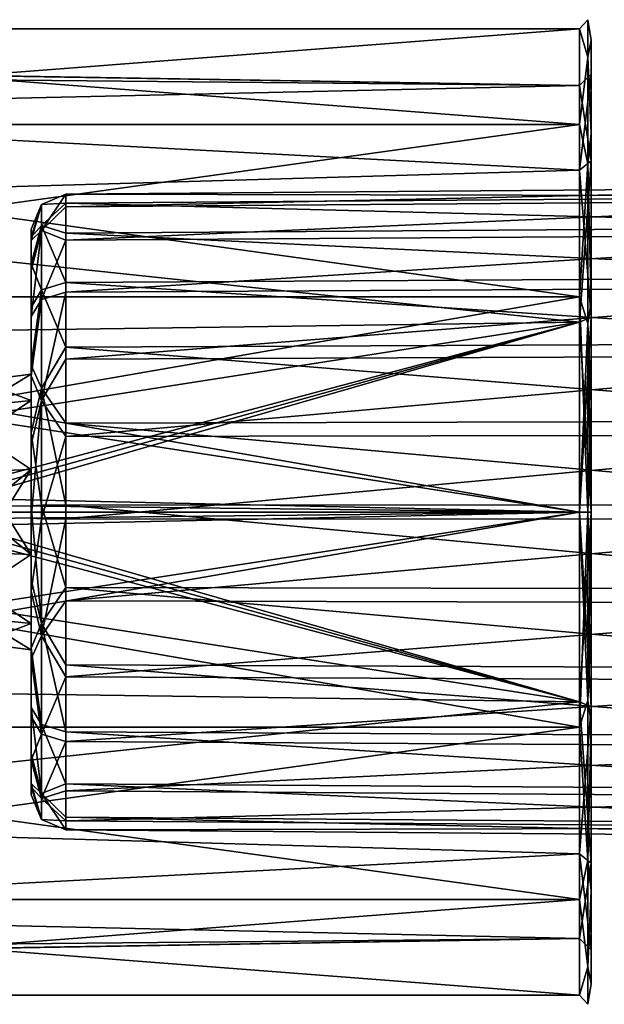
# Model space of a CAD drawing. Header units: millimetres. Extents: x -125 to 171, y -35 to 1363.
# Tile 78 of 256: x -30 to -20, y 62 to 78. Entities that reach past the tile are written whole.
import ezdxf

# ---------------------------------------------------------------- set-up
doc = ezdxf.new("R2010")
doc.units = ezdxf.units.MM
doc.header["$LTSCALE"] = 65.185185
for name, color, linetype in [('1237', 7, 'CONTINUOUS'), ('1238', 7, 'CONTINUOUS'), ('1239', 7, 'CONTINUOUS'), ('1240', 7, 'CONTINUOUS'), ('1241', 7, 'CONTINUOUS'), ('1316', 7, 'CONTINUOUS'), ('1318', 7, 'CONTINUOUS'), ('1321', 7, 'CONTINUOUS'), ('1322', 7, 'CONTINUOUS'), ('1324', 7, 'CONTINUOUS'), ('1325', 7, 'CONTINUOUS'), ('1327', 7, 'CONTINUOUS'), ('1328', 7, 'CONTINUOUS'), ('1329', 7, 'CONTINUOUS'), ('1332', 7, 'CONTINUOUS'), ('1333', 7, 'CONTINUOUS')]:
    doc.layers.add(name, color=color, linetype=linetype)

msp = doc.modelspace()

# ---------------------------------------------------------------- linework, layer by layer
at = {"layer": '1237', "linetype": 'CONTINUOUS'}
for points in [[(-14.061, 75.352, 1.561), (-14.061, 75.574, 0.123), (-29.705, 75.232, 1.526), (-14.061, 75.352, 1.561)], [(-14.061, 75.574, 0.123), (-14.061, 75.415, -1.324), (-29.705, 75.449, 0.12), (-14.061, 75.574, 0.123)], [(-29.705, 75.232, 1.526), (-14.061, 75.574, 0.123), (-29.705, 75.449, 0.12), (-29.705, 75.232, 1.526)], [(-29.705, 75.449, 0.12), (-14.061, 75.415, -1.324), (-29.705, 75.294, -1.294), (-29.705, 75.449, 0.12)], [(-14.061, 75.415, -1.324), (-14.061, 74.888, -2.681), (-29.705, 75.294, -1.294), (-14.061, 75.415, -1.324)], [(-14.061, 74.766, 2.893), (-14.061, 75.352, 1.561), (-29.705, 74.659, 2.828), (-14.061, 74.766, 2.893)], [(-29.705, 74.659, 2.828), (-14.061, 75.352, 1.561), (-29.705, 75.232, 1.526), (-29.705, 74.659, 2.828)], [(-29.705, 75.294, -1.294), (-14.061, 74.888, -2.681), (-29.705, 74.779, -2.62), (-29.705, 75.294, -1.294)], [(-14.061, 74.888, -2.681), (-14.061, 74.028, -3.854), (-29.705, 74.779, -2.62), (-14.061, 74.888, -2.681)], [(-29.705, 74.779, -2.62), (-14.061, 74.028, -3.854), (-29.705, 73.938, -3.768), (-29.705, 74.779, -2.62)], [(-14.061, 73.854, 4.028), (-14.061, 74.766, 2.893), (-29.705, 73.768, 3.938), (-14.061, 73.854, 4.028)], [(-29.705, 73.768, 3.938), (-14.061, 74.766, 2.893), (-29.705, 74.659, 2.828), (-29.705, 73.768, 3.938)], [(-14.061, 74.028, -3.854), (-14.061, 72.893, -4.766), (-29.705, 73.938, -3.768), (-14.061, 74.028, -3.854)], [(-29.705, 73.938, -3.768), (-14.061, 72.893, -4.766), (-29.705, 72.828, -4.659), (-29.705, 73.938, -3.768)], [(-14.061, 72.893, -4.766), (-14.061, 71.561, -5.352), (-29.705, 72.828, -4.659), (-14.061, 72.893, -4.766)], [(-29.705, 72.828, -4.659), (-14.061, 71.561, -5.352), (-29.705, 71.526, -5.232), (-29.705, 72.828, -4.659)], [(-14.061, 71.561, -5.352), (-14.061, 70.123, -5.574), (-29.705, 71.526, -5.232), (-14.061, 71.561, -5.352)], [(-29.705, 71.526, -5.232), (-14.061, 70.123, -5.574), (-29.705, 70.12, -5.449), (-29.705, 71.526, -5.232)], [(-14.061, 70.123, -5.574), (-14.061, 68.676, -5.415), (-29.705, 70.12, -5.449), (-14.061, 70.123, -5.574)], [(-29.705, 70.12, -5.449), (-14.061, 68.676, -5.415), (-29.705, 68.706, -5.294), (-29.705, 70.12, -5.449)], [(-14.061, 68.676, -5.415), (-14.061, 67.319, -4.888), (-29.705, 68.706, -5.294), (-14.061, 68.676, -5.415)], [(-29.705, 68.706, -5.294), (-14.061, 67.319, -4.888), (-29.705, 67.38, -4.779), (-29.705, 68.706, -5.294)], [(-14.061, 67.319, -4.888), (-14.061, 66.146, -4.028), (-29.705, 67.38, -4.779), (-14.061, 67.319, -4.888)], [(-14.061, 66.146, -4.028), (-29.705, 66.232, -3.938), (-29.705, 67.38, -4.779), (-14.061, 66.146, -4.028)]]:
    msp.add_3dface(points, dxfattribs=at)
at = {"layer": '1238', "linetype": 'CONTINUOUS'}
for points in [[(-29.705, 75.232, 1.526), (-29.705, 75.449, 0.12), (-30.126, 74.826, 2.124), (-29.705, 75.232, 1.526)], [(-29.705, 75.449, 0.12), (-29.705, 75.294, -1.294), (-30.126, 75.271, 0.116), (-29.705, 75.449, 0.12)], [(-29.705, 75.449, 0.12), (-30.126, 75.271, 0.116), (-30.126, 74.826, 2.124), (-29.705, 75.449, 0.12)], [(-30.126, 75.271, 0.116), (-30.126, 74.914, -1.91), (-30.3, 74.712, -1.149), (-30.126, 75.271, 0.116)], [(-30.126, 74.826, 2.124), (-30.126, 75.271, 0.116), (-30.3, 74.655, 1.363), (-30.126, 74.826, 2.124)], [(-30.3, 74.655, 1.363), (-30.126, 75.271, 0.116), (-30.3, 74.849, 0.11), (-30.3, 74.655, 1.363)], [(-30.3, 74.849, 0.11), (-30.126, 75.271, 0.116), (-30.3, 74.712, -1.149), (-30.3, 74.849, 0.11)], [(-29.705, 75.294, -1.294), (-29.705, 74.779, -2.62), (-30.126, 74.914, -1.91), (-29.705, 75.294, -1.294)], [(-29.705, 75.294, -1.294), (-30.126, 74.914, -1.91), (-30.126, 75.271, 0.116), (-29.705, 75.294, -1.294)], [(-29.705, 74.659, 2.828), (-29.705, 75.232, 1.526), (-30.126, 74.826, 2.124), (-29.705, 74.659, 2.828)], [(-30.126, 74.914, -1.91), (-30.126, 73.809, -3.645), (-30.3, 74.253, -2.331), (-30.126, 74.914, -1.91)], [(-30.3, 74.712, -1.149), (-30.126, 74.914, -1.91), (-30.3, 74.253, -2.331), (-30.3, 74.712, -1.149)], [(-30.126, 73.645, 3.809), (-30.126, 74.826, 2.124), (-30.3, 73.353, 3.504), (-30.126, 73.645, 3.809)], [(-30.3, 73.353, 3.504), (-30.126, 74.826, 2.124), (-30.3, 74.143, 2.522), (-30.3, 73.353, 3.504)], [(-30.3, 74.143, 2.522), (-30.126, 74.826, 2.124), (-30.3, 74.655, 1.363), (-30.3, 74.143, 2.522)], [(-29.705, 74.779, -2.62), (-29.705, 73.938, -3.768), (-30.126, 74.914, -1.91), (-29.705, 74.779, -2.62)], [(-29.705, 73.938, -3.768), (-30.126, 73.809, -3.645), (-30.126, 74.914, -1.91), (-29.705, 73.938, -3.768)], [(-29.705, 74.659, 2.828), (-30.126, 74.826, 2.124), (-30.126, 73.645, 3.809), (-29.705, 74.659, 2.828)], [(-29.705, 73.768, 3.938), (-29.705, 74.659, 2.828), (-30.126, 73.645, 3.809), (-29.705, 73.768, 3.938)], [(-30.3, 74.253, -2.331), (-30.126, 73.809, -3.645), (-30.3, 73.504, -3.353), (-30.3, 74.253, -2.331)], [(-30.126, 73.809, -3.645), (-30.126, 72.124, -4.826), (-30.3, 72.516, -4.146), (-30.126, 73.809, -3.645)], [(-30.3, 73.504, -3.353), (-30.126, 73.809, -3.645), (-30.3, 72.516, -4.146), (-30.3, 73.504, -3.353)], [(-29.705, 73.938, -3.768), (-29.705, 72.828, -4.659), (-30.126, 73.809, -3.645), (-29.705, 73.938, -3.768)], [(-29.705, 72.828, -4.659), (-30.126, 72.124, -4.826), (-30.126, 73.809, -3.645), (-29.705, 72.828, -4.659)], [(-29.705, 72.828, -4.659), (-29.705, 71.526, -5.232), (-30.126, 72.124, -4.826), (-29.705, 72.828, -4.659)], [(-30.3, 72.516, -4.146), (-30.126, 72.124, -4.826), (-30.3, 71.356, -4.657), (-30.3, 72.516, -4.146)], [(-30.126, 72.124, -4.826), (-30.126, 70.116, -5.271), (-30.3, 71.356, -4.657), (-30.126, 72.124, -4.826)], [(-29.705, 71.526, -5.232), (-29.705, 70.12, -5.449), (-30.126, 72.124, -4.826), (-29.705, 71.526, -5.232)], [(-29.705, 70.12, -5.449), (-30.126, 70.116, -5.271), (-30.126, 72.124, -4.826), (-29.705, 70.12, -5.449)], [(-30.3, 71.356, -4.657), (-30.126, 70.116, -5.271), (-30.3, 70.103, -4.849), (-30.3, 71.356, -4.657)], [(-30.126, 70.116, -5.271), (-30.126, 68.09, -4.914), (-30.3, 70.103, -4.849), (-30.126, 70.116, -5.271)], [(-30.3, 70.103, -4.849), (-30.126, 68.09, -4.914), (-30.3, 68.844, -4.71), (-30.3, 70.103, -4.849)], [(-29.705, 70.12, -5.449), (-29.705, 68.706, -5.294), (-30.126, 70.116, -5.271), (-29.705, 70.12, -5.449)], [(-29.705, 68.706, -5.294), (-30.126, 68.09, -4.914), (-30.126, 70.116, -5.271), (-29.705, 68.706, -5.294)], [(-30.3, 68.844, -4.71), (-30.126, 68.09, -4.914), (-30.3, 67.663, -4.25), (-30.3, 68.844, -4.71)], [(-29.705, 68.706, -5.294), (-29.705, 67.38, -4.779), (-30.126, 68.09, -4.914), (-29.705, 68.706, -5.294)], [(-30.126, 68.09, -4.914), (-30.126, 66.355, -3.809), (-30.3, 67.663, -4.25), (-30.126, 68.09, -4.914)], [(-29.705, 67.38, -4.779), (-29.705, 66.232, -3.938), (-30.126, 68.09, -4.914), (-29.705, 67.38, -4.779)], [(-29.705, 66.232, -3.938), (-30.126, 66.355, -3.809), (-30.126, 68.09, -4.914), (-29.705, 66.232, -3.938)], [(-30.126, 66.355, -3.809), (-30.3, 66.647, -3.504), (-30.3, 67.663, -4.25), (-30.126, 66.355, -3.809)]]:
    msp.add_3dface(points, dxfattribs=at)
at = {"layer": '1239', "linetype": 'CONTINUOUS'}
for points in [[(-30.3, 74.655, 1.363), (-30.3, 74.849, 0.11), (-30.3, 71.156, 4.71), (-30.3, 74.655, 1.363)], [(-30.3, 74.849, 0.11), (-30.3, 74.712, -1.149), (-30.3, 69.897, 4.849), (-30.3, 74.849, 0.11)], [(-30.3, 71.156, 4.71), (-30.3, 74.849, 0.11), (-30.3, 69.897, 4.849), (-30.3, 71.156, 4.71)], [(-30.3, 74.712, -1.149), (-30.3, 74.253, -2.331), (-30.3, 71.91, 1.388), (-30.3, 74.712, -1.149)], [(-30.3, 69.897, 4.849), (-30.3, 74.712, -1.149), (-30.3, 68.644, 4.657), (-30.3, 69.897, 4.849)], [(-30.3, 68.644, 4.657), (-30.3, 74.712, -1.149), (-30.3, 71.91, 1.388), (-30.3, 68.644, 4.657)], [(-30.3, 74.143, 2.522), (-30.3, 74.655, 1.363), (-30.3, 72.337, 4.25), (-30.3, 74.143, 2.522)], [(-30.3, 72.337, 4.25), (-30.3, 74.655, 1.363), (-30.3, 71.156, 4.71), (-30.3, 72.337, 4.25)], [(-30.3, 74.253, -2.331), (-30.3, 73.504, -3.353), (-30.3, 71.91, -1.388), (-30.3, 74.253, -2.331)], [(-30.3, 72.361), (-30.3, 74.253, -2.331), (-30.3, 71.91, -1.388), (-30.3, 72.361)], [(-30.3, 74.253, -2.331), (-30.3, 72.361), (-30.3, 71.91, 1.388), (-30.3, 74.253, -2.331)], [(-30.3, 73.353, 3.504), (-30.3, 74.143, 2.522), (-30.3, 72.337, 4.25), (-30.3, 73.353, 3.504)], [(-30.3, 73.504, -3.353), (-30.3, 72.516, -4.146), (-30.3, 70.73, -2.245), (-30.3, 73.504, -3.353)], [(-30.3, 71.91, -1.388), (-30.3, 73.504, -3.353), (-30.3, 70.73, -2.245), (-30.3, 71.91, -1.388)], [(-30.3, 72.516, -4.146), (-30.3, 71.356, -4.657), (-30.3, 69.27, -2.245), (-30.3, 72.516, -4.146)], [(-30.3, 70.73, -2.245), (-30.3, 72.516, -4.146), (-30.3, 69.27, -2.245), (-30.3, 70.73, -2.245)], [(-30.3, 70.73, 2.245), (-30.3, 68.644, 4.657), (-30.3, 71.91, 1.388), (-30.3, 70.73, 2.245)], [(-30.3, 71.356, -4.657), (-30.3, 70.103, -4.849), (-30.3, 65.288, 1.149), (-30.3, 71.356, -4.657)], [(-30.3, 71.356, -4.657), (-30.3, 65.288, 1.149), (-30.3, 68.09, -1.388), (-30.3, 71.356, -4.657)], [(-30.3, 69.27, -2.245), (-30.3, 71.356, -4.657), (-30.3, 68.09, -1.388), (-30.3, 69.27, -2.245)], [(-30.3, 67.484, 4.146), (-30.3, 68.644, 4.657), (-30.3, 70.73, 2.245), (-30.3, 67.484, 4.146)], [(-30.3, 69.27, 2.245), (-30.3, 67.484, 4.146), (-30.3, 70.73, 2.245), (-30.3, 69.27, 2.245)], [(-30.3, 70.103, -4.849), (-30.3, 68.844, -4.71), (-30.3, 65.151, -0.11), (-30.3, 70.103, -4.849)], [(-30.3, 65.288, 1.149), (-30.3, 70.103, -4.849), (-30.3, 65.151, -0.11), (-30.3, 65.288, 1.149)], [(-30.3, 66.496, 3.353), (-30.3, 67.484, 4.146), (-30.3, 69.27, 2.245), (-30.3, 66.496, 3.353)], [(-30.3, 68.09, 1.388), (-30.3, 66.496, 3.353), (-30.3, 69.27, 2.245), (-30.3, 68.09, 1.388)], [(-30.3, 68.844, -4.71), (-30.3, 67.663, -4.25), (-30.3, 65.345, -1.363), (-30.3, 68.844, -4.71)], [(-30.3, 65.151, -0.11), (-30.3, 68.844, -4.71), (-30.3, 65.345, -1.363), (-30.3, 65.151, -0.11)], [(-30.3, 65.747, 2.331), (-30.3, 66.496, 3.353), (-30.3, 68.09, 1.388), (-30.3, 65.747, 2.331)], [(-30.3, 65.288, 1.149), (-30.3, 65.747, 2.331), (-30.3, 68.09, -1.388), (-30.3, 65.288, 1.149)], [(-30.3, 68.09, -1.388), (-30.3, 65.747, 2.331), (-30.3, 67.639), (-30.3, 68.09, -1.388)], [(-30.3, 67.639), (-30.3, 65.747, 2.331), (-30.3, 68.09, 1.388), (-30.3, 67.639)], [(-30.3, 67.663, -4.25), (-30.3, 66.647, -3.504), (-30.3, 65.857, -2.522), (-30.3, 67.663, -4.25)], [(-30.3, 65.345, -1.363), (-30.3, 67.663, -4.25), (-30.3, 65.857, -2.522), (-30.3, 65.345, -1.363)]]:
    msp.add_3dface(points, dxfattribs=at)
at = {"layer": '1240', "linetype": 'CONTINUOUS'}
for points in [[(-30.126, 73.645, 3.809), (-30.3, 73.353, 3.504), (-30.3, 72.337, 4.25), (-30.126, 73.645, 3.809)], [(-30.126, 73.645, 3.809), (-30.3, 72.337, 4.25), (-30.126, 71.91, 4.914), (-30.126, 73.645, 3.809)], [(-29.705, 73.768, 3.938), (-30.126, 73.645, 3.809), (-30.126, 71.91, 4.914), (-29.705, 73.768, 3.938)], [(-29.705, 73.768, 3.938), (-30.126, 71.91, 4.914), (-29.705, 72.62, 4.779), (-29.705, 73.768, 3.938)], [(-29.705, 72.62, 4.779), (-30.126, 71.91, 4.914), (-29.705, 71.294, 5.294), (-29.705, 72.62, 4.779)], [(-30.3, 72.337, 4.25), (-30.3, 71.156, 4.71), (-30.126, 71.91, 4.914), (-30.3, 72.337, 4.25)], [(-30.3, 71.156, 4.71), (-30.3, 69.897, 4.849), (-30.126, 71.91, 4.914), (-30.3, 71.156, 4.71)], [(-30.126, 71.91, 4.914), (-30.3, 69.897, 4.849), (-30.126, 69.884, 5.271), (-30.126, 71.91, 4.914)], [(-30.126, 71.91, 4.914), (-30.126, 69.884, 5.271), (-29.705, 71.294, 5.294), (-30.126, 71.91, 4.914)], [(-29.705, 71.294, 5.294), (-30.126, 69.884, 5.271), (-29.705, 69.88, 5.449), (-29.705, 71.294, 5.294)], [(-30.3, 69.897, 4.849), (-30.3, 68.644, 4.657), (-30.126, 69.884, 5.271), (-30.3, 69.897, 4.849)], [(-30.126, 69.884, 5.271), (-30.3, 68.644, 4.657), (-30.126, 67.876, 4.826), (-30.126, 69.884, 5.271)], [(-30.126, 69.884, 5.271), (-30.126, 67.876, 4.826), (-29.705, 69.88, 5.449), (-30.126, 69.884, 5.271)], [(-29.705, 69.88, 5.449), (-30.126, 67.876, 4.826), (-29.705, 68.474, 5.232), (-29.705, 69.88, 5.449)], [(-30.3, 68.644, 4.657), (-30.3, 67.484, 4.146), (-30.126, 67.876, 4.826), (-30.3, 68.644, 4.657)], [(-29.705, 68.474, 5.232), (-30.126, 67.876, 4.826), (-29.705, 67.172, 4.659), (-29.705, 68.474, 5.232)], [(-30.126, 67.876, 4.826), (-30.3, 67.484, 4.146), (-30.126, 66.191, 3.645), (-30.126, 67.876, 4.826)], [(-30.126, 67.876, 4.826), (-30.126, 66.191, 3.645), (-29.705, 67.172, 4.659), (-30.126, 67.876, 4.826)], [(-30.3, 67.484, 4.146), (-30.3, 66.496, 3.353), (-30.126, 66.191, 3.645), (-30.3, 67.484, 4.146)], [(-29.705, 67.172, 4.659), (-30.126, 66.191, 3.645), (-29.705, 66.062, 3.768), (-29.705, 67.172, 4.659)], [(-30.3, 66.647, -3.504), (-30.126, 66.355, -3.809), (-30.126, 65.174, -2.124), (-30.3, 66.647, -3.504)], [(-30.3, 65.857, -2.522), (-30.3, 66.647, -3.504), (-30.126, 65.174, -2.124), (-30.3, 65.857, -2.522)], [(-30.3, 66.496, 3.353), (-30.3, 65.747, 2.331), (-30.126, 66.191, 3.645), (-30.3, 66.496, 3.353)], [(-30.126, 66.355, -3.809), (-29.705, 66.232, -3.938), (-29.705, 65.341, -2.828), (-30.126, 66.355, -3.809)], [(-30.126, 65.174, -2.124), (-30.126, 66.355, -3.809), (-29.705, 65.341, -2.828), (-30.126, 65.174, -2.124)], [(-30.126, 66.191, 3.645), (-30.3, 65.747, 2.331), (-30.126, 65.086, 1.91), (-30.126, 66.191, 3.645)], [(-30.126, 66.191, 3.645), (-30.126, 65.086, 1.91), (-29.705, 66.062, 3.768), (-30.126, 66.191, 3.645)], [(-29.705, 66.062, 3.768), (-30.126, 65.086, 1.91), (-29.705, 65.221, 2.62), (-29.705, 66.062, 3.768)], [(-30.3, 65.345, -1.363), (-30.3, 65.857, -2.522), (-30.126, 65.174, -2.124), (-30.3, 65.345, -1.363)], [(-30.3, 65.747, 2.331), (-30.3, 65.288, 1.149), (-30.126, 65.086, 1.91), (-30.3, 65.747, 2.331)], [(-30.3, 65.151, -0.11), (-30.3, 65.345, -1.363), (-30.126, 64.729, -0.116), (-30.3, 65.151, -0.11)], [(-30.126, 64.729, -0.116), (-30.3, 65.345, -1.363), (-30.126, 65.174, -2.124), (-30.126, 64.729, -0.116)], [(-29.705, 64.768, -1.526), (-30.126, 65.174, -2.124), (-29.705, 65.341, -2.828), (-29.705, 64.768, -1.526)], [(-30.3, 65.288, 1.149), (-30.3, 65.151, -0.11), (-30.126, 64.729, -0.116), (-30.3, 65.288, 1.149)], [(-30.126, 65.086, 1.91), (-30.3, 65.288, 1.149), (-30.126, 64.729, -0.116), (-30.126, 65.086, 1.91)], [(-29.705, 65.221, 2.62), (-30.126, 65.086, 1.91), (-29.705, 64.706, 1.294), (-29.705, 65.221, 2.62)], [(-30.126, 64.729, -0.116), (-30.126, 65.174, -2.124), (-29.705, 64.551, -0.12), (-30.126, 64.729, -0.116)], [(-29.705, 64.551, -0.12), (-30.126, 65.174, -2.124), (-29.705, 64.768, -1.526), (-29.705, 64.551, -0.12)], [(-30.126, 65.086, 1.91), (-30.126, 64.729, -0.116), (-29.705, 64.706, 1.294), (-30.126, 65.086, 1.91)], [(-29.705, 64.706, 1.294), (-30.126, 64.729, -0.116), (-29.705, 64.551, -0.12), (-29.705, 64.706, 1.294)]]:
    msp.add_3dface(points, dxfattribs=at)
at = {"layer": '1241', "linetype": 'CONTINUOUS'}
for points in [[(-14.061, 73.854, 4.028), (-29.705, 73.768, 3.938), (-29.705, 72.62, 4.779), (-14.061, 73.854, 4.028)], [(-14.061, 73.854, 4.028), (-29.705, 72.62, 4.779), (-14.061, 72.681, 4.888), (-14.061, 73.854, 4.028)], [(-29.705, 72.62, 4.779), (-29.705, 71.294, 5.294), (-14.061, 72.681, 4.888), (-29.705, 72.62, 4.779)], [(-14.061, 72.681, 4.888), (-29.705, 71.294, 5.294), (-14.061, 71.324, 5.415), (-14.061, 72.681, 4.888)], [(-29.705, 71.294, 5.294), (-29.705, 69.88, 5.449), (-14.061, 71.324, 5.415), (-29.705, 71.294, 5.294)], [(-14.061, 71.324, 5.415), (-29.705, 69.88, 5.449), (-14.061, 69.877, 5.574), (-14.061, 71.324, 5.415)], [(-29.705, 69.88, 5.449), (-29.705, 68.474, 5.232), (-14.061, 69.877, 5.574), (-29.705, 69.88, 5.449)], [(-14.061, 69.877, 5.574), (-29.705, 68.474, 5.232), (-14.061, 68.439, 5.352), (-14.061, 69.877, 5.574)], [(-29.705, 68.474, 5.232), (-29.705, 67.172, 4.659), (-14.061, 68.439, 5.352), (-29.705, 68.474, 5.232)], [(-14.061, 68.439, 5.352), (-29.705, 67.172, 4.659), (-14.061, 67.107, 4.766), (-14.061, 68.439, 5.352)], [(-29.705, 67.172, 4.659), (-29.705, 66.062, 3.768), (-14.061, 67.107, 4.766), (-29.705, 67.172, 4.659)], [(-14.061, 67.107, 4.766), (-29.705, 66.062, 3.768), (-14.061, 65.972, 3.854), (-14.061, 67.107, 4.766)], [(-29.705, 66.232, -3.938), (-14.061, 66.146, -4.028), (-14.061, 65.234, -2.893), (-29.705, 66.232, -3.938)], [(-29.705, 65.341, -2.828), (-29.705, 66.232, -3.938), (-14.061, 65.234, -2.893), (-29.705, 65.341, -2.828)], [(-29.705, 66.062, 3.768), (-29.705, 65.221, 2.62), (-14.061, 65.972, 3.854), (-29.705, 66.062, 3.768)], [(-14.061, 65.972, 3.854), (-29.705, 65.221, 2.62), (-14.061, 65.112, 2.681), (-14.061, 65.972, 3.854)], [(-29.705, 64.768, -1.526), (-29.705, 65.341, -2.828), (-14.061, 64.648, -1.561), (-29.705, 64.768, -1.526)], [(-14.061, 64.648, -1.561), (-29.705, 65.341, -2.828), (-14.061, 65.234, -2.893), (-14.061, 64.648, -1.561)], [(-29.705, 65.221, 2.62), (-29.705, 64.706, 1.294), (-14.061, 65.112, 2.681), (-29.705, 65.221, 2.62)], [(-14.061, 65.112, 2.681), (-29.705, 64.706, 1.294), (-14.061, 64.585, 1.324), (-14.061, 65.112, 2.681)], [(-29.705, 64.551, -0.12), (-29.705, 64.768, -1.526), (-14.061, 64.426, -0.123), (-29.705, 64.551, -0.12)], [(-14.061, 64.426, -0.123), (-29.705, 64.768, -1.526), (-14.061, 64.648, -1.561), (-14.061, 64.426, -0.123)], [(-29.705, 64.706, 1.294), (-29.705, 64.551, -0.12), (-14.061, 64.585, 1.324), (-29.705, 64.706, 1.294)], [(-14.061, 64.585, 1.324), (-29.705, 64.551, -0.12), (-14.061, 64.426, -0.123), (-14.061, 64.585, 1.324)]]:
    msp.add_3dface(points, dxfattribs=at)
at = {"layer": '1316', "linetype": 'CONTINUOUS'}
for points in [[(-30.3, 71.91, 1.388), (-30.3, 72.361), (-31.2, 71.82, 1.323), (-30.3, 71.91, 1.388)], [(-30.3, 72.361), (-31.2, 72.25), (-31.2, 71.82, 1.323), (-30.3, 72.361)], [(-30.3, 70.73, 2.245), (-30.3, 71.91, 1.388), (-31.2, 71.323, 1.82), (-30.3, 70.73, 2.245)], [(-30.3, 71.91, 1.388), (-31.2, 71.82, 1.323), (-31.2, 71.323, 1.82), (-30.3, 71.91, 1.388)], [(-30.3, 70.73, 2.245), (-31.2, 71.323, 1.82), (-31.2, 70.695, 2.14), (-30.3, 70.73, 2.245)], [(-30.3, 69.27, 2.245), (-30.3, 70.73, 2.245), (-31.2, 69.305, 2.14), (-30.3, 69.27, 2.245)], [(-30.3, 70.73, 2.245), (-31.2, 70.695, 2.14), (-31.2, 70, 2.25), (-30.3, 70.73, 2.245)], [(-30.3, 70.73, 2.245), (-31.2, 70, 2.25), (-31.2, 69.305, 2.14), (-30.3, 70.73, 2.245)], [(-30.3, 69.27, 2.245), (-31.2, 69.305, 2.14), (-31.2, 68.677, 1.82), (-30.3, 69.27, 2.245)], [(-30.3, 68.09, 1.388), (-30.3, 69.27, 2.245), (-31.2, 68.677, 1.82), (-30.3, 68.09, 1.388)], [(-30.3, 68.09, 1.388), (-31.2, 68.677, 1.82), (-31.2, 68.18, 1.323), (-30.3, 68.09, 1.388)], [(-30.3, 68.09, 1.388), (-31.2, 68.18, 1.323), (-31.2, 67.75), (-30.3, 68.09, 1.388)], [(-30.3, 67.639), (-30.3, 68.09, 1.388), (-31.2, 67.75), (-30.3, 67.639)]]:
    msp.add_3dface(points, dxfattribs=at)
at = {"layer": '1318', "linetype": 'CONTINUOUS'}
for points in [[(-30.3, 72.361), (-30.3, 71.91, -1.388), (-31.2, 72.25), (-30.3, 72.361)], [(-31.2, 72.25), (-30.3, 71.91, -1.388), (-31.2, 71.82, -1.323), (-31.2, 72.25)], [(-30.3, 71.91, -1.388), (-30.3, 70.73, -2.245), (-31.2, 71.323, -1.82), (-30.3, 71.91, -1.388)], [(-30.3, 71.91, -1.388), (-31.2, 71.323, -1.82), (-31.2, 71.82, -1.323), (-30.3, 71.91, -1.388)], [(-30.3, 70.73, -2.245), (-31.2, 70.695, -2.14), (-31.2, 71.323, -1.82), (-30.3, 70.73, -2.245)], [(-30.3, 70.73, -2.245), (-30.3, 69.27, -2.245), (-31.2, 70.695, -2.14), (-30.3, 70.73, -2.245)], [(-30.3, 69.27, -2.245), (-31.2, 70, -2.25), (-31.2, 70.695, -2.14), (-30.3, 69.27, -2.245)], [(-30.3, 69.27, -2.245), (-31.2, 69.305, -2.14), (-31.2, 70, -2.25), (-30.3, 69.27, -2.245)], [(-30.3, 69.27, -2.245), (-31.2, 68.677, -1.82), (-31.2, 69.305, -2.14), (-30.3, 69.27, -2.245)], [(-30.3, 69.27, -2.245), (-30.3, 68.09, -1.388), (-31.2, 68.677, -1.82), (-30.3, 69.27, -2.245)], [(-30.3, 68.09, -1.388), (-31.2, 68.18, -1.323), (-31.2, 68.677, -1.82), (-30.3, 68.09, -1.388)], [(-30.3, 68.09, -1.388), (-30.3, 67.639), (-31.2, 68.18, -1.323), (-30.3, 68.09, -1.388)], [(-30.3, 67.639), (-31.2, 67.75), (-31.2, 68.18, -1.323), (-30.3, 67.639)]]:
    msp.add_3dface(points, dxfattribs=at)
at = {"layer": '1321', "linetype": 'CONTINUOUS'}
for points in [[(-20.9, 78.287, -1.891), (-20.9, 76.646, -5.3), (-42.2, 78.287, -1.891), (-20.9, 78.287, -1.891)], [(-42.2, 78.287, -1.891), (-20.9, 76.646, -5.3), (-42.2, 76.646, -5.3), (-42.2, 78.287, -1.891)], [(-20.9, 78.287, 1.891), (-20.9, 78.287, -1.891), (-42.2, 78.287, 1.891), (-20.9, 78.287, 1.891)], [(-42.2, 78.287, 1.891), (-20.9, 78.287, -1.891), (-42.2, 78.287, -1.891), (-42.2, 78.287, 1.891)], [(-20.9, 76.646, 5.3), (-20.9, 78.287, 1.891), (-42.2, 76.646, 5.3), (-20.9, 76.646, 5.3)], [(-42.2, 76.646, 5.3), (-20.9, 78.287, 1.891), (-42.2, 78.287, 1.891), (-42.2, 76.646, 5.3)], [(-20.9, 76.646, -5.3), (-20.9, 73.688, -7.658), (-42.2, 76.646, -5.3), (-20.9, 76.646, -5.3)], [(-42.2, 76.646, -5.3), (-20.9, 73.688, -7.658), (-42.2, 73.688, -7.658), (-42.2, 76.646, -5.3)], [(-20.9, 73.688, 7.658), (-20.9, 76.646, 5.3), (-42.2, 73.688, 7.658), (-20.9, 73.688, 7.658)], [(-42.2, 73.688, 7.658), (-20.9, 76.646, 5.3), (-42.2, 76.646, 5.3), (-42.2, 73.688, 7.658)], [(-20.9, 70, -8.5), (-42.2, 70, -8.5), (-42.2, 73.688, -7.658), (-20.9, 70, -8.5)], [(-20.9, 73.688, -7.658), (-20.9, 70, -8.5), (-42.2, 73.688, -7.658), (-20.9, 73.688, -7.658)], [(-20.9, 70, 8.5), (-20.9, 73.688, 7.658), (-42.2, 70, 8.5), (-20.9, 70, 8.5)], [(-42.2, 70, 8.5), (-20.9, 73.688, 7.658), (-42.2, 73.688, 7.658), (-42.2, 70, 8.5)]]:
    msp.add_3dface(points, dxfattribs=at)
at = {"layer": '1322', "linetype": 'CONTINUOUS'}
for points in [[(-20.7, 78.092, 1.846), (-20.7, 76.49, 5.174), (-20.7, 77.507, 1.713), (-20.7, 78.092, 1.846)], [(-20.7, 78.092, -1.846), (-20.7, 78.092, 1.846), (-20.7, 77.507, 1.713), (-20.7, 78.092, -1.846)], [(-20.7, 76.49, -5.174), (-20.7, 78.092, -1.846), (-20.7, 77.507, -1.713), (-20.7, 76.49, -5.174)], [(-20.7, 77.507, -1.713), (-20.7, 78.092, -1.846), (-20.7, 77.507, 1.713), (-20.7, 77.507, -1.713)], [(-20.7, 77.507, 1.713), (-20.7, 76.49, 5.174), (-20.7, 76.02, 4.801), (-20.7, 77.507, 1.713)], [(-20.7, 76.02, -4.801), (-20.7, 76.49, -5.174), (-20.7, 77.507, -1.713), (-20.7, 76.02, -4.801)], [(-20.7, 76.49, 5.174), (-20.7, 73.603, 7.477), (-20.7, 76.02, 4.801), (-20.7, 76.49, 5.174)], [(-20.7, 73.603, -7.477), (-20.7, 76.49, -5.174), (-20.7, 76.02, -4.801), (-20.7, 73.603, -7.477)], [(-20.7, 76.02, 4.801), (-20.7, 73.603, 7.477), (-20.7, 73.341, 6.937), (-20.7, 76.02, 4.801)], [(-20.7, 73.341, -6.937), (-20.7, 73.603, -7.477), (-20.7, 76.02, -4.801), (-20.7, 73.341, -6.937)], [(-20.7, 73.603, 7.477), (-20.7, 71.848, 8.092), (-20.7, 73.341, 6.937), (-20.7, 73.603, 7.477)], [(-20.7, 71.848, -8.092), (-20.7, 73.603, -7.477), (-20.7, 73.341, -6.937), (-20.7, 71.848, -8.092)], [(-20.7, 71.848, 8.092), (-20.7, 70, 8.3), (-20.7, 73.341, 6.937), (-20.7, 71.848, 8.092)], [(-20.7, 70, 8.3), (-20.7, 70, 7.7), (-20.7, 73.341, 6.937), (-20.7, 70, 8.3)], [(-20.7, 70, -7.7), (-20.7, 71.848, -8.092), (-20.7, 73.341, -6.937), (-20.7, 70, -7.7)], [(-20.7, 70, -8.3), (-20.7, 71.848, -8.092), (-20.7, 70, -7.7), (-20.7, 70, -8.3)], [(-20.7, 70, 8.3), (-20.7, 68.152, 8.092), (-20.7, 70, 7.7), (-20.7, 70, 8.3)], [(-20.7, 68.152, -8.092), (-20.7, 70, -8.3), (-20.7, 66.659, -6.937), (-20.7, 68.152, -8.092)], [(-20.7, 66.659, -6.937), (-20.7, 70, -8.3), (-20.7, 70, -7.7), (-20.7, 66.659, -6.937)], [(-20.7, 70, 7.7), (-20.7, 68.152, 8.092), (-20.7, 66.659, 6.937), (-20.7, 70, 7.7)], [(-20.7, 66.397, -7.477), (-20.7, 68.152, -8.092), (-20.7, 66.659, -6.937), (-20.7, 66.397, -7.477)], [(-20.7, 68.152, 8.092), (-20.7, 66.397, 7.477), (-20.7, 66.659, 6.937), (-20.7, 68.152, 8.092)], [(-20.7, 63.98, -4.801), (-20.7, 66.397, -7.477), (-20.7, 66.659, -6.937), (-20.7, 63.98, -4.801)], [(-20.7, 66.659, 6.937), (-20.7, 66.397, 7.477), (-20.7, 63.98, 4.801), (-20.7, 66.659, 6.937)], [(-20.7, 63.51, -5.174), (-20.7, 66.397, -7.477), (-20.7, 63.98, -4.801), (-20.7, 63.51, -5.174)], [(-20.7, 66.397, 7.477), (-20.7, 63.51, 5.174), (-20.7, 63.98, 4.801), (-20.7, 66.397, 7.477)], [(-20.7, 62.493, -1.713), (-20.7, 63.51, -5.174), (-20.7, 63.98, -4.801), (-20.7, 62.493, -1.713)], [(-20.7, 63.98, 4.801), (-20.7, 63.51, 5.174), (-20.7, 62.493, 1.713), (-20.7, 63.98, 4.801)], [(-20.7, 61.908, -1.846), (-20.7, 63.51, -5.174), (-20.7, 62.493, -1.713), (-20.7, 61.908, -1.846)], [(-20.7, 63.51, 5.174), (-20.7, 61.908, 1.846), (-20.7, 62.493, 1.713), (-20.7, 63.51, 5.174)], [(-20.7, 61.908, 1.846), (-20.7, 61.908, -1.846), (-20.7, 62.493, -1.713), (-20.7, 61.908, 1.846)], [(-20.7, 62.493, 1.713), (-20.7, 61.908, 1.846), (-20.7, 62.493, -1.713), (-20.7, 62.493, 1.713)]]:
    msp.add_3dface(points, dxfattribs=at)
at = {"layer": '1324', "linetype": 'CONTINUOUS'}
for points in [[(-42.2, 70, -8.5), (-20.9, 70, -8.5), (-20.9, 66.312, -7.658), (-42.2, 70, -8.5)], [(-42.2, 70, -8.5), (-20.9, 66.312, -7.658), (-42.2, 66.312, -7.658), (-42.2, 70, -8.5)], [(-20.9, 70, 8.5), (-42.2, 70, 8.5), (-42.2, 66.312, 7.658), (-20.9, 70, 8.5)], [(-20.9, 66.312, 7.658), (-20.9, 70, 8.5), (-42.2, 66.312, 7.658), (-20.9, 66.312, 7.658)], [(-20.9, 63.354, 5.3), (-20.9, 66.312, 7.658), (-42.2, 63.354, 5.3), (-20.9, 63.354, 5.3)], [(-42.2, 63.354, 5.3), (-20.9, 66.312, 7.658), (-42.2, 66.312, 7.658), (-42.2, 63.354, 5.3)], [(-20.9, 66.312, -7.658), (-20.9, 63.354, -5.3), (-42.2, 66.312, -7.658), (-20.9, 66.312, -7.658)], [(-42.2, 66.312, -7.658), (-20.9, 63.354, -5.3), (-42.2, 63.354, -5.3), (-42.2, 66.312, -7.658)], [(-20.9, 61.713, 1.891), (-20.9, 63.354, 5.3), (-42.2, 61.713, 1.891), (-20.9, 61.713, 1.891)], [(-42.2, 61.713, 1.891), (-20.9, 63.354, 5.3), (-42.2, 63.354, 5.3), (-42.2, 61.713, 1.891)], [(-20.9, 63.354, -5.3), (-20.9, 61.713, -1.891), (-42.2, 63.354, -5.3), (-20.9, 63.354, -5.3)], [(-42.2, 63.354, -5.3), (-20.9, 61.713, -1.891), (-42.2, 61.713, -1.891), (-42.2, 63.354, -5.3)], [(-20.9, 61.713, -1.891), (-20.9, 61.713, 1.891), (-42.2, 61.713, -1.891), (-20.9, 61.713, -1.891)], [(-42.2, 61.713, -1.891), (-20.9, 61.713, 1.891), (-42.2, 61.713, 1.891), (-42.2, 61.713, -1.891)]]:
    msp.add_3dface(points, dxfattribs=at)
at = {"layer": '1325', "linetype": 'CONTINUOUS'}
for points in [[(-32.2, 69.75, -7.496), (-40.2, 67.015, -6.88), (-20.9, 70, -7.5), (-32.2, 69.75, -7.496)], [(-20.9, 70, -7.5), (-40.2, 67.015, -6.88), (-20.9, 66.746, -6.757), (-20.9, 70, -7.5)], [(-32.2, 69.875, -7.499), (-32.2, 69.75, -7.496), (-20.9, 70, -7.5), (-32.2, 69.875, -7.499)], [(-32.2, 70, -7.5), (-32.2, 69.875, -7.499), (-20.9, 70, -7.5), (-32.2, 70, -7.5)], [(-20.9, 70, 7.5), (-20.9, 66.746, 6.757), (-32.2, 70, 7.5), (-20.9, 70, 7.5)], [(-32.2, 70, 7.5), (-20.9, 66.746, 6.757), (-32.2, 69.875, 7.499), (-32.2, 70, 7.5)], [(-40.2, 69.75, 7.496), (-32.2, 69.75, 7.496), (-20.9, 66.746, 6.757), (-40.2, 69.75, 7.496)], [(-40.2, 67.015, 6.88), (-40.2, 69.75, 7.496), (-20.9, 66.746, 6.757), (-40.2, 67.015, 6.88)], [(-20.9, 66.746, 6.757), (-32.2, 69.75, 7.496), (-32.2, 69.875, 7.499), (-20.9, 66.746, 6.757)], [(-40.2, 64.697, 5.303), (-40.2, 67.015, 6.88), (-20.9, 66.746, 6.757), (-40.2, 64.697, 5.303)], [(-40.2, 67.015, -6.88), (-40.2, 64.697, -5.303), (-20.9, 66.746, -6.757), (-40.2, 67.015, -6.88)], [(-20.9, 64.136, 4.676), (-40.2, 64.697, 5.303), (-20.9, 66.746, 6.757), (-20.9, 64.136, 4.676)], [(-20.9, 66.746, -6.757), (-40.2, 64.697, -5.303), (-20.9, 64.136, -4.676), (-20.9, 66.746, -6.757)], [(-40.2, 63.12, 2.985), (-40.2, 64.697, 5.303), (-20.9, 64.136, 4.676), (-40.2, 63.12, 2.985)], [(-40.2, 64.697, -5.303), (-40.2, 63.12, -2.985), (-20.9, 64.136, -4.676), (-40.2, 64.697, -5.303)], [(-20.9, 62.688, 1.669), (-40.2, 63.12, 2.985), (-20.9, 64.136, 4.676), (-20.9, 62.688, 1.669)], [(-20.9, 64.136, -4.676), (-40.2, 63.12, -2.985), (-20.9, 62.688, -1.669), (-20.9, 64.136, -4.676)], [(-32.2, 62.504, 0.25), (-40.2, 63.12, 2.985), (-20.9, 62.688, 1.669), (-32.2, 62.504, 0.25)], [(-40.2, 63.12, -2.985), (-40.2, 62.504, -0.25), (-20.9, 62.688, -1.669), (-40.2, 63.12, -2.985)], [(-40.2, 62.504, -0.25), (-32.2, 62.504, -0.25), (-20.9, 62.688, -1.669), (-40.2, 62.504, -0.25)], [(-32.2, 62.5), (-32.2, 62.504, 0.25), (-20.9, 62.688, -1.669), (-32.2, 62.5)], [(-20.9, 62.688, -1.669), (-32.2, 62.504, 0.25), (-20.9, 62.688, 1.669), (-20.9, 62.688, -1.669)], [(-32.2, 62.504, -0.25), (-32.2, 62.5), (-20.9, 62.688, -1.669), (-32.2, 62.504, -0.25)]]:
    msp.add_3dface(points, dxfattribs=at)
at = {"layer": '1327', "linetype": 'CONTINUOUS'}
for points in [[(-32.2, 77.496, 0.25), (-20.9, 77.312, 1.669), (-40.2, 77.496, 0.25), (-32.2, 77.496, 0.25)], [(-40.2, 77.496, 0.25), (-20.9, 77.312, 1.669), (-40.2, 76.88, 2.985), (-40.2, 77.496, 0.25)], [(-40.2, 76.88, -2.985), (-20.9, 77.312, -1.669), (-32.2, 77.496, -0.25), (-40.2, 76.88, -2.985)], [(-32.2, 77.496, -0.25), (-20.9, 77.312, 1.669), (-32.2, 77.5), (-32.2, 77.496, -0.25)], [(-32.2, 77.5), (-20.9, 77.312, 1.669), (-32.2, 77.496, 0.25), (-32.2, 77.5)], [(-20.9, 77.312, -1.669), (-20.9, 77.312, 1.669), (-32.2, 77.496, -0.25), (-20.9, 77.312, -1.669)], [(-20.9, 77.312, 1.669), (-20.9, 75.864, 4.676), (-40.2, 76.88, 2.985), (-20.9, 77.312, 1.669)], [(-20.9, 75.864, -4.676), (-20.9, 77.312, -1.669), (-40.2, 76.88, -2.985), (-20.9, 75.864, -4.676)], [(-40.2, 76.88, 2.985), (-20.9, 75.864, 4.676), (-40.2, 75.303, 5.303), (-40.2, 76.88, 2.985)], [(-40.2, 75.303, -5.303), (-20.9, 75.864, -4.676), (-40.2, 76.88, -2.985), (-40.2, 75.303, -5.303)], [(-20.9, 75.864, 4.676), (-20.9, 73.254, 6.757), (-40.2, 75.303, 5.303), (-20.9, 75.864, 4.676)], [(-20.9, 73.254, -6.757), (-20.9, 75.864, -4.676), (-40.2, 75.303, -5.303), (-20.9, 73.254, -6.757)], [(-40.2, 75.303, 5.303), (-20.9, 73.254, 6.757), (-40.2, 72.985, 6.88), (-40.2, 75.303, 5.303)], [(-40.2, 72.985, -6.88), (-20.9, 73.254, -6.757), (-40.2, 75.303, -5.303), (-40.2, 72.985, -6.88)], [(-20.9, 73.254, 6.757), (-20.9, 70, 7.5), (-40.2, 72.985, 6.88), (-20.9, 73.254, 6.757)], [(-32.2, 70.25, -7.496), (-20.9, 73.254, -6.757), (-40.2, 70.25, -7.496), (-32.2, 70.25, -7.496)], [(-40.2, 70.25, -7.496), (-20.9, 73.254, -6.757), (-40.2, 72.985, -6.88), (-40.2, 70.25, -7.496)], [(-32.2, 70, -7.5), (-20.9, 70, -7.5), (-20.9, 73.254, -6.757), (-32.2, 70, -7.5)], [(-32.2, 70, -7.5), (-20.9, 73.254, -6.757), (-32.2, 70.125, -7.499), (-32.2, 70, -7.5)], [(-32.2, 70.125, -7.499), (-20.9, 73.254, -6.757), (-32.2, 70.25, -7.496), (-32.2, 70.125, -7.499)], [(-40.2, 72.985, 6.88), (-20.9, 70, 7.5), (-32.2, 70.25, 7.496), (-40.2, 72.985, 6.88)], [(-32.2, 70.25, 7.496), (-20.9, 70, 7.5), (-32.2, 70.125, 7.499), (-32.2, 70.25, 7.496)], [(-20.9, 70, 7.5), (-32.2, 70, 7.5), (-32.2, 70.125, 7.499), (-20.9, 70, 7.5)]]:
    msp.add_3dface(points, dxfattribs=at)
at = {"layer": '1328', "linetype": 'CONTINUOUS'}
for points in [[(-20.7, 70, 7.7), (-20.7, 66.659, 6.937), (-20.9, 70, 7.5), (-20.7, 70, 7.7)], [(-20.7, 66.659, 6.937), (-20.9, 66.746, 6.757), (-20.9, 70, 7.5), (-20.7, 66.659, 6.937)], [(-20.7, 66.659, -6.937), (-20.7, 70, -7.7), (-20.9, 66.746, -6.757), (-20.7, 66.659, -6.937)], [(-20.7, 70, -7.7), (-20.9, 70, -7.5), (-20.9, 66.746, -6.757), (-20.7, 70, -7.7)], [(-20.7, 66.659, 6.937), (-20.7, 63.98, 4.801), (-20.9, 66.746, 6.757), (-20.7, 66.659, 6.937)], [(-20.7, 63.98, 4.801), (-20.9, 64.136, 4.676), (-20.9, 66.746, 6.757), (-20.7, 63.98, 4.801)], [(-20.7, 66.659, -6.937), (-20.9, 66.746, -6.757), (-20.9, 64.136, -4.676), (-20.7, 66.659, -6.937)], [(-20.7, 63.98, -4.801), (-20.7, 66.659, -6.937), (-20.9, 64.136, -4.676), (-20.7, 63.98, -4.801)], [(-20.7, 63.98, 4.801), (-20.7, 62.493, 1.713), (-20.9, 64.136, 4.676), (-20.7, 63.98, 4.801)], [(-20.7, 62.493, 1.713), (-20.9, 62.688, 1.669), (-20.9, 64.136, 4.676), (-20.7, 62.493, 1.713)], [(-20.7, 63.98, -4.801), (-20.9, 64.136, -4.676), (-20.9, 62.688, -1.669), (-20.7, 63.98, -4.801)], [(-20.7, 62.493, -1.713), (-20.7, 63.98, -4.801), (-20.9, 62.688, -1.669), (-20.7, 62.493, -1.713)], [(-20.7, 62.493, 1.713), (-20.7, 62.493, -1.713), (-20.9, 62.688, 1.669), (-20.7, 62.493, 1.713)], [(-20.7, 62.493, -1.713), (-20.9, 62.688, -1.669), (-20.9, 62.688, 1.669), (-20.7, 62.493, -1.713)]]:
    msp.add_3dface(points, dxfattribs=at)
at = {"layer": '1329', "linetype": 'CONTINUOUS'}
for points in [[(-20.7, 76.02, -4.801), (-20.7, 77.507, -1.713), (-20.9, 75.864, -4.676), (-20.7, 76.02, -4.801)], [(-20.7, 77.507, -1.713), (-20.7, 77.507, 1.713), (-20.9, 77.312, -1.669), (-20.7, 77.507, -1.713)], [(-20.7, 77.507, -1.713), (-20.9, 77.312, -1.669), (-20.9, 75.864, -4.676), (-20.7, 77.507, -1.713)], [(-20.7, 77.507, 1.713), (-20.7, 76.02, 4.801), (-20.9, 77.312, 1.669), (-20.7, 77.507, 1.713)], [(-20.7, 77.507, 1.713), (-20.9, 77.312, 1.669), (-20.9, 77.312, -1.669), (-20.7, 77.507, 1.713)], [(-20.7, 76.02, 4.801), (-20.9, 75.864, 4.676), (-20.9, 77.312, 1.669), (-20.7, 76.02, 4.801)], [(-20.7, 73.341, -6.937), (-20.7, 76.02, -4.801), (-20.9, 73.254, -6.757), (-20.7, 73.341, -6.937)], [(-20.7, 76.02, -4.801), (-20.9, 75.864, -4.676), (-20.9, 73.254, -6.757), (-20.7, 76.02, -4.801)], [(-20.7, 76.02, 4.801), (-20.7, 73.341, 6.937), (-20.9, 75.864, 4.676), (-20.7, 76.02, 4.801)], [(-20.7, 73.341, 6.937), (-20.9, 73.254, 6.757), (-20.9, 75.864, 4.676), (-20.7, 73.341, 6.937)], [(-20.7, 73.341, 6.937), (-20.7, 70, 7.7), (-20.9, 73.254, 6.757), (-20.7, 73.341, 6.937)], [(-20.7, 70, -7.7), (-20.7, 73.341, -6.937), (-20.9, 70, -7.5), (-20.7, 70, -7.7)], [(-20.9, 70, -7.5), (-20.7, 73.341, -6.937), (-20.9, 73.254, -6.757), (-20.9, 70, -7.5)], [(-20.7, 70, 7.7), (-20.9, 70, 7.5), (-20.9, 73.254, 6.757), (-20.7, 70, 7.7)]]:
    msp.add_3dface(points, dxfattribs=at)
at = {"layer": '1332', "linetype": 'CONTINUOUS'}
for points in [[(-20.9, 78.287, -1.891), (-20.9, 78.287, 1.891), (-20.759, 78.441), (-20.9, 78.287, -1.891)], [(-20.9, 78.287, -1.891), (-20.759, 78.441), (-20.759, 77.799, -3.23), (-20.9, 78.287, -1.891)], [(-20.9, 78.287, 1.891), (-20.759, 77.799, 3.23), (-20.759, 78.441), (-20.9, 78.287, 1.891)], [(-20.7, 78.092, 1.846), (-20.7, 78.092, -1.846), (-20.759, 78.441), (-20.7, 78.092, 1.846)], [(-20.759, 77.799, 3.23), (-20.7, 78.092, 1.846), (-20.759, 78.441), (-20.759, 77.799, 3.23)], [(-20.759, 78.441), (-20.7, 78.092, -1.846), (-20.759, 77.799, -3.23), (-20.759, 78.441)], [(-20.9, 76.646, -5.3), (-20.9, 78.287, -1.891), (-20.759, 77.799, -3.23), (-20.9, 76.646, -5.3)], [(-20.9, 78.287, 1.891), (-20.9, 76.646, 5.3), (-20.759, 77.799, 3.23), (-20.9, 78.287, 1.891)], [(-20.7, 76.49, 5.174), (-20.7, 78.092, 1.846), (-20.759, 77.799, 3.23), (-20.7, 76.49, 5.174)], [(-20.7, 78.092, -1.846), (-20.7, 76.49, -5.174), (-20.759, 77.799, -3.23), (-20.7, 78.092, -1.846)], [(-20.9, 76.646, -5.3), (-20.759, 77.799, -3.23), (-20.759, 75.969, -5.969), (-20.9, 76.646, -5.3)], [(-20.9, 76.646, 5.3), (-20.759, 75.969, 5.969), (-20.759, 77.799, 3.23), (-20.9, 76.646, 5.3)], [(-20.759, 75.969, 5.969), (-20.7, 76.49, 5.174), (-20.759, 77.799, 3.23), (-20.759, 75.969, 5.969)], [(-20.759, 77.799, -3.23), (-20.7, 76.49, -5.174), (-20.759, 75.969, -5.969), (-20.759, 77.799, -3.23)], [(-20.9, 73.688, -7.658), (-20.9, 76.646, -5.3), (-20.759, 75.969, -5.969), (-20.9, 73.688, -7.658)], [(-20.9, 76.646, 5.3), (-20.9, 73.688, 7.658), (-20.759, 75.969, 5.969), (-20.9, 76.646, 5.3)], [(-20.7, 73.603, 7.477), (-20.7, 76.49, 5.174), (-20.759, 75.969, 5.969), (-20.7, 73.603, 7.477)], [(-20.7, 76.49, -5.174), (-20.7, 73.603, -7.477), (-20.759, 75.969, -5.969), (-20.7, 76.49, -5.174)], [(-20.9, 73.688, -7.658), (-20.759, 75.969, -5.969), (-20.759, 73.23, -7.799), (-20.9, 73.688, -7.658)], [(-20.9, 73.688, 7.658), (-20.759, 73.23, 7.799), (-20.759, 75.969, 5.969), (-20.9, 73.688, 7.658)], [(-20.759, 73.23, 7.799), (-20.7, 73.603, 7.477), (-20.759, 75.969, 5.969), (-20.759, 73.23, 7.799)], [(-20.759, 75.969, -5.969), (-20.7, 73.603, -7.477), (-20.759, 73.23, -7.799), (-20.759, 75.969, -5.969)], [(-20.9, 70, -8.5), (-20.9, 73.688, -7.658), (-20.759, 70, -8.441), (-20.9, 70, -8.5)], [(-20.9, 73.688, -7.658), (-20.759, 73.23, -7.799), (-20.759, 70, -8.441), (-20.9, 73.688, -7.658)], [(-20.9, 73.688, 7.658), (-20.9, 70, 8.5), (-20.759, 73.23, 7.799), (-20.9, 73.688, 7.658)], [(-20.7, 71.848, 8.092), (-20.7, 73.603, 7.477), (-20.759, 73.23, 7.799), (-20.7, 71.848, 8.092)], [(-20.7, 73.603, -7.477), (-20.7, 71.848, -8.092), (-20.759, 73.23, -7.799), (-20.7, 73.603, -7.477)], [(-20.9, 70, 8.5), (-20.759, 70, 8.441), (-20.759, 73.23, 7.799), (-20.9, 70, 8.5)], [(-20.759, 70, 8.441), (-20.7, 71.848, 8.092), (-20.759, 73.23, 7.799), (-20.759, 70, 8.441)], [(-20.7, 71.848, -8.092), (-20.7, 70, -8.3), (-20.759, 73.23, -7.799), (-20.7, 71.848, -8.092)], [(-20.759, 73.23, -7.799), (-20.7, 70, -8.3), (-20.759, 70, -8.441), (-20.759, 73.23, -7.799)], [(-20.7, 70, 8.3), (-20.7, 71.848, 8.092), (-20.759, 70, 8.441), (-20.7, 70, 8.3)]]:
    msp.add_3dface(points, dxfattribs=at)
at = {"layer": '1333', "linetype": 'CONTINUOUS'}
for points in [[(-20.9, 66.312, -7.658), (-20.9, 70, -8.5), (-20.759, 66.77, -7.799), (-20.9, 66.312, -7.658)], [(-20.9, 70, -8.5), (-20.759, 70, -8.441), (-20.759, 66.77, -7.799), (-20.9, 70, -8.5)], [(-20.9, 70, 8.5), (-20.9, 66.312, 7.658), (-20.759, 70, 8.441), (-20.9, 70, 8.5)], [(-20.759, 70, 8.441), (-20.9, 66.312, 7.658), (-20.759, 66.77, 7.799), (-20.759, 70, 8.441)], [(-20.7, 68.152, 8.092), (-20.7, 70, 8.3), (-20.759, 66.77, 7.799), (-20.7, 68.152, 8.092)], [(-20.7, 70, 8.3), (-20.759, 70, 8.441), (-20.759, 66.77, 7.799), (-20.7, 70, 8.3)], [(-20.7, 70, -8.3), (-20.7, 68.152, -8.092), (-20.759, 70, -8.441), (-20.7, 70, -8.3)], [(-20.759, 70, -8.441), (-20.7, 68.152, -8.092), (-20.759, 66.77, -7.799), (-20.759, 70, -8.441)], [(-20.7, 68.152, -8.092), (-20.7, 66.397, -7.477), (-20.759, 66.77, -7.799), (-20.7, 68.152, -8.092)], [(-20.7, 66.397, 7.477), (-20.7, 68.152, 8.092), (-20.759, 66.77, 7.799), (-20.7, 66.397, 7.477)], [(-20.9, 66.312, 7.658), (-20.759, 64.031, 5.969), (-20.759, 66.77, 7.799), (-20.9, 66.312, 7.658)], [(-20.9, 66.312, -7.658), (-20.759, 66.77, -7.799), (-20.759, 64.031, -5.969), (-20.9, 66.312, -7.658)], [(-20.759, 66.77, -7.799), (-20.7, 66.397, -7.477), (-20.759, 64.031, -5.969), (-20.759, 66.77, -7.799)], [(-20.759, 64.031, 5.969), (-20.7, 66.397, 7.477), (-20.759, 66.77, 7.799), (-20.759, 64.031, 5.969)], [(-20.7, 66.397, -7.477), (-20.7, 63.51, -5.174), (-20.759, 64.031, -5.969), (-20.7, 66.397, -7.477)], [(-20.7, 63.51, 5.174), (-20.7, 66.397, 7.477), (-20.759, 64.031, 5.969), (-20.7, 63.51, 5.174)], [(-20.9, 66.312, 7.658), (-20.9, 63.354, 5.3), (-20.759, 64.031, 5.969), (-20.9, 66.312, 7.658)], [(-20.9, 63.354, -5.3), (-20.9, 66.312, -7.658), (-20.759, 64.031, -5.969), (-20.9, 63.354, -5.3)], [(-20.9, 63.354, 5.3), (-20.759, 62.201, 3.23), (-20.759, 64.031, 5.969), (-20.9, 63.354, 5.3)], [(-20.9, 63.354, -5.3), (-20.759, 64.031, -5.969), (-20.759, 62.201, -3.23), (-20.9, 63.354, -5.3)], [(-20.759, 64.031, -5.969), (-20.7, 63.51, -5.174), (-20.759, 62.201, -3.23), (-20.759, 64.031, -5.969)], [(-20.759, 62.201, 3.23), (-20.7, 63.51, 5.174), (-20.759, 64.031, 5.969), (-20.759, 62.201, 3.23)], [(-20.7, 63.51, -5.174), (-20.7, 61.908, -1.846), (-20.759, 62.201, -3.23), (-20.7, 63.51, -5.174)], [(-20.7, 61.908, 1.846), (-20.7, 63.51, 5.174), (-20.759, 62.201, 3.23), (-20.7, 61.908, 1.846)], [(-20.9, 63.354, 5.3), (-20.9, 61.713, 1.891), (-20.759, 62.201, 3.23), (-20.9, 63.354, 5.3)], [(-20.9, 61.713, -1.891), (-20.9, 63.354, -5.3), (-20.759, 62.201, -3.23), (-20.9, 61.713, -1.891)], [(-20.9, 61.713, 1.891), (-20.759, 61.559), (-20.759, 62.201, 3.23), (-20.9, 61.713, 1.891)], [(-20.9, 61.713, -1.891), (-20.759, 62.201, -3.23), (-20.759, 61.559), (-20.9, 61.713, -1.891)], [(-20.759, 62.201, -3.23), (-20.7, 61.908, -1.846), (-20.759, 61.559), (-20.759, 62.201, -3.23)], [(-20.759, 61.559), (-20.7, 61.908, 1.846), (-20.759, 62.201, 3.23), (-20.759, 61.559)], [(-20.7, 61.908, -1.846), (-20.7, 61.908, 1.846), (-20.759, 61.559), (-20.7, 61.908, -1.846)], [(-20.9, 61.713, 1.891), (-20.9, 61.713, -1.891), (-20.759, 61.559), (-20.9, 61.713, 1.891)]]:
    msp.add_3dface(points, dxfattribs=at)

doc.saveas('drawing.dxf')
